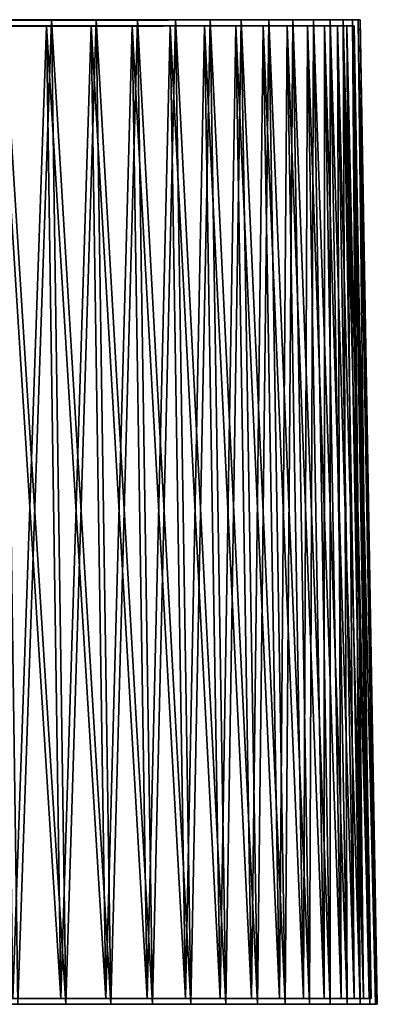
# Model space of a CAD drawing. Header units: millimetres. Extents: x -65 to 65, y -966 to 33.
# Tile 48 of 48: x 53 to 65, y 0 to 33. Entities that reach past the tile are written whole.
import ezdxf

# ---------------------------------------------------------------- set-up
doc = ezdxf.new("R2010")
doc.units = ezdxf.units.MM
doc.header["$LTSCALE"] = 65.185185
for name, color, linetype in [('1', 7, 'CONTINUOUS'), ('10', 7, 'CONTINUOUS'), ('11', 7, 'CONTINUOUS'), ('12', 7, 'CONTINUOUS'), ('13', 7, 'CONTINUOUS'), ('14', 7, 'CONTINUOUS'), ('2', 7, 'CONTINUOUS'), ('4', 7, 'CONTINUOUS'), ('5', 7, 'CONTINUOUS'), ('7', 7, 'CONTINUOUS')]:
    doc.layers.add(name, color=color, linetype=linetype)

msp = doc.modelspace()

# ---------------------------------------------------------------- linework, layer by layer
at = {"layer": '1', "linetype": 'Continuous'}
for points in [[(54.423, 0, 35.286), (52.34, 33.023, 37.324), (52.809, 0, 37.659), (54.423, 0, 35.286)], [(53.939, 33.023, 34.972), (52.34, 33.023, 37.324), (54.423, 0, 35.286), (53.939, 33.023, 34.972)], [(55.434, 33.023, 32.552), (53.939, 33.023, 34.972), (55.931, 0, 32.844), (55.434, 33.023, 32.552)], [(55.931, 0, 32.844), (53.939, 33.023, 34.972), (54.423, 0, 35.286), (55.931, 0, 32.844)], [(56.819, 33.023, 30.068), (55.434, 33.023, 32.552), (57.329, 0, 30.338), (56.819, 33.023, 30.068)], [(57.329, 0, 30.338), (55.434, 33.023, 32.552), (55.931, 0, 32.844), (57.329, 0, 30.338)], [(58.614, 0, 27.772), (56.819, 33.023, 30.068), (57.329, 0, 30.338), (58.614, 0, 27.772)], [(58.094, 33.023, 27.525), (56.819, 33.023, 30.068), (58.614, 0, 27.772), (58.094, 33.023, 27.525)], [(59.786, 0, 25.152), (58.094, 33.023, 27.525), (58.614, 0, 27.772), (59.786, 0, 25.152)], [(59.254, 33.023, 24.929), (58.094, 33.023, 27.525), (59.786, 0, 25.152), (59.254, 33.023, 24.929)], [(60.84, 0, 22.483), (59.254, 33.023, 24.929), (59.786, 0, 25.152), (60.84, 0, 22.483)], [(60.299, 33.023, 22.283), (59.254, 33.023, 24.929), (60.84, 0, 22.483), (60.299, 33.023, 22.283)], [(61.226, 33.023, 19.594), (60.299, 33.023, 22.283), (61.775, 0, 19.77), (61.226, 33.023, 19.594)], [(61.775, 0, 19.77), (60.299, 33.023, 22.283), (60.84, 0, 22.483), (61.775, 0, 19.77)], [(62.032, 33.023, 16.867), (61.226, 33.023, 19.594), (62.589, 0, 17.018), (62.032, 33.023, 16.867)], [(62.589, 0, 17.018), (61.226, 33.023, 19.594), (61.775, 0, 19.77), (62.589, 0, 17.018)], [(63.28, 0, 14.233), (62.032, 33.023, 16.867), (62.589, 0, 17.018), (63.28, 0, 14.233)], [(62.718, 33.023, 14.107), (62.032, 33.023, 16.867), (63.28, 0, 14.233), (62.718, 33.023, 14.107)], [(63.28, 33.023, 11.318), (62.718, 33.023, 14.107), (63.848, 0, 11.42), (63.28, 33.023, 11.318)], [(63.848, 0, 11.42), (62.718, 33.023, 14.107), (63.28, 0, 14.233), (63.848, 0, 11.42)], [(64.29, 0, 8.585), (63.28, 33.023, 11.318), (63.848, 0, 11.42), (64.29, 0, 8.585)], [(63.719, 33.023, 8.508), (63.28, 33.023, 11.318), (64.29, 0, 8.585), (63.719, 33.023, 8.508)], [(64.033, 33.023, 5.681), (63.719, 33.023, 8.508), (64.607, 0, 5.732), (64.033, 33.023, 5.681)], [(64.607, 0, 5.732), (63.719, 33.023, 8.508), (64.29, 0, 8.585), (64.607, 0, 5.732)], [(64.798, 0, 2.869), (64.033, 33.023, 5.681), (64.607, 0, 5.732), (64.798, 0, 2.869)], [(64.222, 33.023, 2.844), (64.033, 33.023, 5.681), (64.798, 0, 2.869), (64.222, 33.023, 2.844)], [(64.861, 0), (64.222, 33.023, 2.844), (64.798, 0, 2.869), (64.861, 0)], [(64.285, 33.023), (64.222, 33.023, 2.844), (64.861, 0), (64.285, 33.023)]]:
    msp.add_3dface(points, dxfattribs=at)
at = {"layer": '10', "linetype": 'Continuous'}
for points in [[(53.775, 32.822, 34.865), (52.643, 0.2, 37.54), (52.18, 32.822, 37.21), (53.775, 32.822, 34.865)], [(54.252, 0.2, 35.175), (52.643, 0.2, 37.54), (53.775, 32.822, 34.865), (54.252, 0.2, 35.175)], [(55.264, 32.822, 32.452), (54.252, 0.2, 35.175), (53.775, 32.822, 34.865), (55.264, 32.822, 32.452)], [(55.755, 0.2, 32.741), (54.252, 0.2, 35.175), (55.264, 32.822, 32.452), (55.755, 0.2, 32.741)], [(56.645, 32.822, 29.976), (55.755, 0.2, 32.741), (55.264, 32.822, 32.452), (56.645, 32.822, 29.976)], [(57.149, 0.2, 30.243), (55.755, 0.2, 32.741), (56.645, 32.822, 29.976), (57.149, 0.2, 30.243)], [(57.916, 32.822, 27.441), (57.149, 0.2, 30.243), (56.645, 32.822, 29.976), (57.916, 32.822, 27.441)], [(58.431, 0.2, 27.685), (57.149, 0.2, 30.243), (57.916, 32.822, 27.441), (58.431, 0.2, 27.685)], [(59.073, 32.822, 24.853), (58.431, 0.2, 27.685), (57.916, 32.822, 27.441), (59.073, 32.822, 24.853)], [(59.598, 0.2, 25.073), (58.431, 0.2, 27.685), (59.073, 32.822, 24.853), (59.598, 0.2, 25.073)], [(60.115, 32.822, 22.215), (59.598, 0.2, 25.073), (59.073, 32.822, 24.853), (60.115, 32.822, 22.215)], [(60.649, 0.2, 22.413), (59.598, 0.2, 25.073), (60.115, 32.822, 22.215), (60.649, 0.2, 22.413)], [(61.038, 32.822, 19.534), (60.649, 0.2, 22.413), (60.115, 32.822, 22.215), (61.038, 32.822, 19.534)], [(61.581, 0.2, 19.708), (60.649, 0.2, 22.413), (61.038, 32.822, 19.534), (61.581, 0.2, 19.708)], [(61.843, 32.822, 16.815), (61.581, 0.2, 19.708), (61.038, 32.822, 19.534), (61.843, 32.822, 16.815)], [(62.392, 0.2, 16.965), (61.581, 0.2, 19.708), (61.843, 32.822, 16.815), (62.392, 0.2, 16.965)], [(62.526, 32.822, 14.063), (62.392, 0.2, 16.965), (61.843, 32.822, 16.815), (62.526, 32.822, 14.063)], [(63.082, 0.2, 14.188), (62.392, 0.2, 16.965), (62.526, 32.822, 14.063), (63.082, 0.2, 14.188)], [(63.087, 32.822, 11.284), (63.082, 0.2, 14.188), (62.526, 32.822, 14.063), (63.087, 32.822, 11.284)], [(63.647, 0.2, 11.384), (63.082, 0.2, 14.188), (63.087, 32.822, 11.284), (63.647, 0.2, 11.384)], [(63.524, 32.822, 8.482), (63.647, 0.2, 11.384), (63.087, 32.822, 11.284), (63.524, 32.822, 8.482)], [(64.089, 0.2, 8.558), (63.647, 0.2, 11.384), (63.524, 32.822, 8.482), (64.089, 0.2, 8.558)], [(63.837, 32.822, 5.664), (64.089, 0.2, 8.558), (63.524, 32.822, 8.482), (63.837, 32.822, 5.664)], [(64.025, 32.822, 2.835), (64.404, 0.2, 5.714), (63.837, 32.822, 5.664), (64.025, 32.822, 2.835)], [(64.404, 0.2, 5.714), (64.089, 0.2, 8.558), (63.837, 32.822, 5.664), (64.404, 0.2, 5.714)], [(64.594, 0.2, 2.86), (64.404, 0.2, 5.714), (64.025, 32.822, 2.835), (64.594, 0.2, 2.86)], [(64.088, 32.822), (64.594, 0.2, 2.86), (64.025, 32.822, 2.835), (64.088, 32.822)], [(64.658, 0.2), (64.594, 0.2, 2.86), (64.088, 32.822), (64.658, 0.2)]]:
    msp.add_3dface(points, dxfattribs=at)
at = {"layer": '11', "linetype": 'Continuous'}
for points in [[(37.205, 0.2, 37.205), (54.252, 0.2, 35.175), (38.884, 0.2, 35.447), (37.205, 0.2, 37.205)], [(52.643, 0.2, 37.54), (54.252, 0.2, 35.175), (37.205, 0.2, 37.205), (52.643, 0.2, 37.54)], [(52.643, 0.2, -37.54), (38.884, 0.2, -35.447), (54.252, 0.2, -35.175), (52.643, 0.2, -37.54)], [(38.884, 0.2, -35.447), (40.479, 0.2, -33.614), (54.252, 0.2, -35.175), (38.884, 0.2, -35.447)], [(38.884, 0.2, 35.447), (54.252, 0.2, 35.175), (40.479, 0.2, 33.614), (38.884, 0.2, 35.447)], [(40.479, 0.2, -33.614), (41.988, 0.2, -31.708), (55.755, 0.2, -32.741), (40.479, 0.2, -33.614)], [(54.252, 0.2, -35.175), (40.479, 0.2, -33.614), (55.755, 0.2, -32.741), (54.252, 0.2, -35.175)], [(40.479, 0.2, 33.614), (55.755, 0.2, 32.741), (41.988, 0.2, 31.708), (40.479, 0.2, 33.614)], [(54.252, 0.2, 35.175), (55.755, 0.2, 32.741), (40.479, 0.2, 33.614), (54.252, 0.2, 35.175)], [(41.988, 0.2, -31.708), (43.408, 0.2, -29.735), (57.149, 0.2, -30.243), (41.988, 0.2, -31.708)], [(55.755, 0.2, -32.741), (41.988, 0.2, -31.708), (57.149, 0.2, -30.243), (55.755, 0.2, -32.741)], [(41.988, 0.2, 31.708), (57.149, 0.2, 30.243), (43.408, 0.2, 29.735), (41.988, 0.2, 31.708)], [(55.755, 0.2, 32.741), (57.149, 0.2, 30.243), (41.988, 0.2, 31.708), (55.755, 0.2, 32.741)], [(43.408, 0.2, -29.735), (44.735, 0.2, -27.699), (57.149, 0.2, -30.243), (43.408, 0.2, -29.735)], [(57.149, 0.2, 30.243), (58.431, 0.2, 27.685), (43.408, 0.2, 29.735), (57.149, 0.2, 30.243)], [(43.408, 0.2, 29.735), (58.431, 0.2, 27.685), (44.735, 0.2, 27.699), (43.408, 0.2, 29.735)], [(44.735, 0.2, -27.699), (45.966, 0.2, -25.603), (58.431, 0.2, -27.685), (44.735, 0.2, -27.699)], [(57.149, 0.2, -30.243), (44.735, 0.2, -27.699), (58.431, 0.2, -27.685), (57.149, 0.2, -30.243)], [(44.735, 0.2, 27.699), (58.431, 0.2, 27.685), (45.966, 0.2, 25.603), (44.735, 0.2, 27.699)], [(45.966, 0.2, -25.603), (47.1, 0.2, -23.453), (59.598, 0.2, -25.073), (45.966, 0.2, -25.603)], [(58.431, 0.2, -27.685), (45.966, 0.2, -25.603), (59.598, 0.2, -25.073), (58.431, 0.2, -27.685)], [(58.431, 0.2, 27.685), (59.598, 0.2, 25.073), (45.966, 0.2, 25.603), (58.431, 0.2, 27.685)], [(45.966, 0.2, 25.603), (59.598, 0.2, 25.073), (47.1, 0.2, 23.453), (45.966, 0.2, 25.603)], [(47.1, 0.2, -23.453), (48.133, 0.2, -21.253), (60.649, 0.2, -22.413), (47.1, 0.2, -23.453)], [(59.598, 0.2, -25.073), (47.1, 0.2, -23.453), (60.649, 0.2, -22.413), (59.598, 0.2, -25.073)], [(47.1, 0.2, 23.453), (60.649, 0.2, 22.413), (48.133, 0.2, 21.253), (47.1, 0.2, 23.453)], [(59.598, 0.2, 25.073), (60.649, 0.2, 22.413), (47.1, 0.2, 23.453), (59.598, 0.2, 25.073)], [(48.133, 0.2, -21.253), (49.063, 0.2, -19.007), (61.581, 0.2, -19.708), (48.133, 0.2, -21.253)], [(60.649, 0.2, -22.413), (48.133, 0.2, -21.253), (61.581, 0.2, -19.708), (60.649, 0.2, -22.413)], [(48.133, 0.2, 21.253), (61.581, 0.2, 19.708), (49.063, 0.2, 19.007), (48.133, 0.2, 21.253)], [(60.649, 0.2, 22.413), (61.581, 0.2, 19.708), (48.133, 0.2, 21.253), (60.649, 0.2, 22.413)], [(49.063, 0.2, -19.007), (49.888, 0.2, -16.721), (62.392, 0.2, -16.965), (49.063, 0.2, -19.007)], [(61.581, 0.2, -19.708), (49.063, 0.2, -19.007), (62.392, 0.2, -16.965), (61.581, 0.2, -19.708)], [(49.063, 0.2, 19.007), (62.392, 0.2, 16.965), (49.888, 0.2, 16.721), (49.063, 0.2, 19.007)], [(61.581, 0.2, 19.708), (62.392, 0.2, 16.965), (49.063, 0.2, 19.007), (61.581, 0.2, 19.708)], [(49.888, 0.2, -16.721), (50.607, 0.2, -14.399), (62.392, 0.2, -16.965), (49.888, 0.2, -16.721)], [(62.392, 0.2, 16.965), (63.082, 0.2, 14.188), (49.888, 0.2, 16.721), (62.392, 0.2, 16.965)], [(49.888, 0.2, 16.721), (63.082, 0.2, 14.188), (50.607, 0.2, 14.399), (49.888, 0.2, 16.721)], [(50.607, 0.2, -14.399), (51.218, 0.2, -12.046), (63.082, 0.2, -14.188), (50.607, 0.2, -14.399)], [(62.392, 0.2, -16.965), (50.607, 0.2, -14.399), (63.082, 0.2, -14.188), (62.392, 0.2, -16.965)], [(50.607, 0.2, 14.399), (63.082, 0.2, 14.188), (51.218, 0.2, 12.046), (50.607, 0.2, 14.399)], [(63.082, 0.2, -14.188), (51.218, 0.2, -12.046), (63.647, 0.2, -11.384), (63.082, 0.2, -14.188)], [(51.218, 0.2, -12.046), (51.72, 0.2, -9.668), (63.647, 0.2, -11.384), (51.218, 0.2, -12.046)], [(63.082, 0.2, 14.188), (63.647, 0.2, 11.384), (51.218, 0.2, 12.046), (63.082, 0.2, 14.188)], [(51.218, 0.2, 12.046), (63.647, 0.2, 11.384), (51.72, 0.2, 9.668), (51.218, 0.2, 12.046)], [(63.647, 0.2, -11.384), (51.72, 0.2, -9.668), (64.089, 0.2, -8.558), (63.647, 0.2, -11.384)], [(51.72, 0.2, -9.668), (52.111, 0.2, -7.269), (64.089, 0.2, -8.558), (51.72, 0.2, -9.668)], [(51.72, 0.2, 9.668), (64.089, 0.2, 8.558), (52.111, 0.2, 7.269), (51.72, 0.2, 9.668)], [(63.647, 0.2, 11.384), (64.089, 0.2, 8.558), (51.72, 0.2, 9.668), (63.647, 0.2, 11.384)], [(52.111, 0.2, -7.269), (52.391, 0.2, -4.855), (64.404, 0.2, -5.714), (52.111, 0.2, -7.269)], [(64.089, 0.2, -8.558), (52.111, 0.2, -7.269), (64.404, 0.2, -5.714), (64.089, 0.2, -8.558)], [(52.111, 0.2, 7.269), (64.404, 0.2, 5.714), (52.391, 0.2, 4.855), (52.111, 0.2, 7.269)], [(64.089, 0.2, 8.558), (64.404, 0.2, 5.714), (52.111, 0.2, 7.269), (64.089, 0.2, 8.558)], [(52.391, 0.2, 4.855), (64.594, 0.2, 2.86), (52.56, 0.2, 2.43), (52.391, 0.2, 4.855)], [(52.391, 0.2, -4.855), (52.56, 0.2, -2.43), (64.594, 0.2, -2.86), (52.391, 0.2, -4.855)], [(64.404, 0.2, -5.714), (52.391, 0.2, -4.855), (64.594, 0.2, -2.86), (64.404, 0.2, -5.714)], [(64.404, 0.2, 5.714), (64.594, 0.2, 2.86), (52.391, 0.2, 4.855), (64.404, 0.2, 5.714)], [(64.594, 0.2, 2.86), (64.658, 0.2), (52.56, 0.2, 2.43), (64.594, 0.2, 2.86)], [(52.56, 0.2, 2.43), (64.658, 0.2), (52.616, 0.2), (52.56, 0.2, 2.43)], [(52.56, 0.2, -2.43), (52.616, 0.2), (64.594, 0.2, -2.86), (52.56, 0.2, -2.43)], [(52.616, 0.2), (64.658, 0.2), (64.594, 0.2, -2.86), (52.616, 0.2)]]:
    msp.add_3dface(points, dxfattribs=at)
at = {"layer": '12', "linetype": 'Continuous'}
for points in [[(64.088, 32.822), (64.025, 32.822, 2.835), (0, 32.701), (64.088, 32.822)], [(64.025, 32.822, 2.835), (63.837, 32.822, 5.664), (0, 32.701), (64.025, 32.822, 2.835)], [(63.837, 32.822, 5.664), (63.524, 32.822, 8.482), (0, 32.701), (63.837, 32.822, 5.664)], [(63.524, 32.822, 8.482), (63.087, 32.822, 11.284), (0, 32.701), (63.524, 32.822, 8.482)], [(63.087, 32.822, 11.284), (62.526, 32.822, 14.063), (0, 32.701), (63.087, 32.822, 11.284)], [(62.526, 32.822, 14.063), (61.843, 32.822, 16.815), (0, 32.701), (62.526, 32.822, 14.063)], [(61.843, 32.822, 16.815), (61.038, 32.822, 19.534), (0, 32.701), (61.843, 32.822, 16.815)], [(61.038, 32.822, 19.534), (60.115, 32.822, 22.215), (0, 32.701), (61.038, 32.822, 19.534)], [(60.115, 32.822, 22.215), (59.073, 32.822, 24.853), (0, 32.701), (60.115, 32.822, 22.215)], [(59.073, 32.822, 24.853), (57.916, 32.822, 27.441), (0, 32.701), (59.073, 32.822, 24.853)], [(57.916, 32.822, 27.441), (56.645, 32.822, 29.976), (0, 32.701), (57.916, 32.822, 27.441)], [(56.645, 32.822, 29.976), (55.264, 32.822, 32.452), (0, 32.701), (56.645, 32.822, 29.976)], [(55.264, 32.822, 32.452), (53.775, 32.822, 34.865), (0, 32.701), (55.264, 32.822, 32.452)], [(53.775, 32.822, 34.865), (52.18, 32.822, 37.21), (0, 32.701), (53.775, 32.822, 34.865)]]:
    msp.add_3dface(points, dxfattribs=at)
at = {"layer": '13', "linetype": 'Continuous'}
for points in [[(52.643, 0.2, -37.54), (54.252, 0.2, -35.175), (52.18, 32.822, -37.21), (52.643, 0.2, -37.54)], [(52.18, 32.822, -37.21), (54.252, 0.2, -35.175), (53.775, 32.822, -34.865), (52.18, 32.822, -37.21)], [(54.252, 0.2, -35.175), (55.755, 0.2, -32.741), (53.775, 32.822, -34.865), (54.252, 0.2, -35.175)], [(53.775, 32.822, -34.865), (55.755, 0.2, -32.741), (55.264, 32.822, -32.452), (53.775, 32.822, -34.865)], [(55.755, 0.2, -32.741), (57.149, 0.2, -30.243), (55.264, 32.822, -32.452), (55.755, 0.2, -32.741)], [(55.264, 32.822, -32.452), (57.149, 0.2, -30.243), (56.645, 32.822, -29.976), (55.264, 32.822, -32.452)], [(57.149, 0.2, -30.243), (58.431, 0.2, -27.685), (56.645, 32.822, -29.976), (57.149, 0.2, -30.243)], [(56.645, 32.822, -29.976), (58.431, 0.2, -27.685), (57.916, 32.822, -27.441), (56.645, 32.822, -29.976)], [(57.916, 32.822, -27.441), (59.598, 0.2, -25.073), (59.073, 32.822, -24.853), (57.916, 32.822, -27.441)], [(58.431, 0.2, -27.685), (59.598, 0.2, -25.073), (57.916, 32.822, -27.441), (58.431, 0.2, -27.685)], [(59.073, 32.822, -24.853), (60.649, 0.2, -22.413), (60.115, 32.822, -22.215), (59.073, 32.822, -24.853)], [(59.598, 0.2, -25.073), (60.649, 0.2, -22.413), (59.073, 32.822, -24.853), (59.598, 0.2, -25.073)], [(60.649, 0.2, -22.413), (61.581, 0.2, -19.708), (60.115, 32.822, -22.215), (60.649, 0.2, -22.413)], [(60.115, 32.822, -22.215), (61.581, 0.2, -19.708), (61.038, 32.822, -19.534), (60.115, 32.822, -22.215)], [(61.581, 0.2, -19.708), (62.392, 0.2, -16.965), (61.038, 32.822, -19.534), (61.581, 0.2, -19.708)], [(61.038, 32.822, -19.534), (62.392, 0.2, -16.965), (61.843, 32.822, -16.815), (61.038, 32.822, -19.534)], [(62.392, 0.2, -16.965), (63.082, 0.2, -14.188), (61.843, 32.822, -16.815), (62.392, 0.2, -16.965)], [(61.843, 32.822, -16.815), (63.082, 0.2, -14.188), (62.526, 32.822, -14.063), (61.843, 32.822, -16.815)], [(63.082, 0.2, -14.188), (63.647, 0.2, -11.384), (62.526, 32.822, -14.063), (63.082, 0.2, -14.188)], [(62.526, 32.822, -14.063), (63.647, 0.2, -11.384), (63.087, 32.822, -11.284), (62.526, 32.822, -14.063)], [(63.647, 0.2, -11.384), (64.089, 0.2, -8.558), (63.087, 32.822, -11.284), (63.647, 0.2, -11.384)], [(63.087, 32.822, -11.284), (64.089, 0.2, -8.558), (63.524, 32.822, -8.482), (63.087, 32.822, -11.284)], [(64.089, 0.2, -8.558), (64.404, 0.2, -5.714), (63.524, 32.822, -8.482), (64.089, 0.2, -8.558)], [(63.524, 32.822, -8.482), (64.404, 0.2, -5.714), (63.837, 32.822, -5.664), (63.524, 32.822, -8.482)], [(64.404, 0.2, -5.714), (64.594, 0.2, -2.86), (63.837, 32.822, -5.664), (64.404, 0.2, -5.714)], [(63.837, 32.822, -5.664), (64.594, 0.2, -2.86), (64.025, 32.822, -2.835), (63.837, 32.822, -5.664)], [(64.594, 0.2, -2.86), (64.658, 0.2), (64.025, 32.822, -2.835), (64.594, 0.2, -2.86)], [(64.658, 0.2), (64.088, 32.822), (64.025, 32.822, -2.835), (64.658, 0.2)]]:
    msp.add_3dface(points, dxfattribs=at)
at = {"layer": '14', "linetype": 'Continuous'}
for points in [[(64.088, 32.822), (0, 32.701), (64.025, 32.822, -2.835), (64.088, 32.822)], [(0, 32.701), (52.18, 32.822, -37.21), (53.775, 32.822, -34.865), (0, 32.701)], [(0, 32.701), (53.775, 32.822, -34.865), (55.264, 32.822, -32.452), (0, 32.701)], [(0, 32.701), (55.264, 32.822, -32.452), (56.645, 32.822, -29.976), (0, 32.701)], [(0, 32.701), (56.645, 32.822, -29.976), (57.916, 32.822, -27.441), (0, 32.701)], [(0, 32.701), (57.916, 32.822, -27.441), (59.073, 32.822, -24.853), (0, 32.701)], [(0, 32.701), (59.073, 32.822, -24.853), (60.115, 32.822, -22.215), (0, 32.701)], [(0, 32.701), (60.115, 32.822, -22.215), (61.038, 32.822, -19.534), (0, 32.701)], [(0, 32.701), (61.038, 32.822, -19.534), (61.843, 32.822, -16.815), (0, 32.701)], [(0, 32.701), (61.843, 32.822, -16.815), (62.526, 32.822, -14.063), (0, 32.701)], [(0, 32.701), (62.526, 32.822, -14.063), (63.087, 32.822, -11.284), (0, 32.701)], [(0, 32.701), (63.087, 32.822, -11.284), (63.524, 32.822, -8.482), (0, 32.701)], [(0, 32.701), (63.524, 32.822, -8.482), (63.837, 32.822, -5.664), (0, 32.701)], [(0, 32.701), (63.837, 32.822, -5.664), (64.025, 32.822, -2.835), (0, 32.701)]]:
    msp.add_3dface(points, dxfattribs=at)
at = {"layer": '2', "linetype": 'Continuous'}
for points in [[(54.423, 0, -35.286), (37.258, 0, -37.258), (52.809, 0, -37.659), (54.423, 0, -35.286)], [(38.939, 0, -35.497), (37.258, 0, -37.258), (54.423, 0, -35.286), (38.939, 0, -35.497)], [(40.536, 0, -33.661), (38.939, 0, -35.497), (54.423, 0, -35.286), (40.536, 0, -33.661)], [(40.536, 0, 33.661), (54.423, 0, 35.286), (38.939, 0, 35.497), (40.536, 0, 33.661)], [(54.423, 0, 35.286), (52.809, 0, 37.659), (38.939, 0, 35.497), (54.423, 0, 35.286)], [(42.048, 0, -31.753), (40.536, 0, -33.661), (55.931, 0, -32.844), (42.048, 0, -31.753)], [(55.931, 0, -32.844), (40.536, 0, -33.661), (54.423, 0, -35.286), (55.931, 0, -32.844)], [(42.048, 0, 31.753), (55.931, 0, 32.844), (40.536, 0, 33.661), (42.048, 0, 31.753)], [(55.931, 0, 32.844), (54.423, 0, 35.286), (40.536, 0, 33.661), (55.931, 0, 32.844)], [(43.469, 0, -29.777), (42.048, 0, -31.753), (57.329, 0, -30.338), (43.469, 0, -29.777)], [(57.329, 0, -30.338), (42.048, 0, -31.753), (55.931, 0, -32.844), (57.329, 0, -30.338)], [(43.469, 0, 29.777), (57.329, 0, 30.338), (42.048, 0, 31.753), (43.469, 0, 29.777)], [(57.329, 0, 30.338), (55.931, 0, 32.844), (42.048, 0, 31.753), (57.329, 0, 30.338)], [(44.798, 0, -27.738), (43.469, 0, -29.777), (58.614, 0, -27.772), (44.798, 0, -27.738)], [(58.614, 0, -27.772), (43.469, 0, -29.777), (57.329, 0, -30.338), (58.614, 0, -27.772)], [(44.798, 0, 27.738), (58.614, 0, 27.772), (43.469, 0, 29.777), (44.798, 0, 27.738)], [(58.614, 0, 27.772), (57.329, 0, 30.338), (43.469, 0, 29.777), (58.614, 0, 27.772)], [(46.031, 0, -25.639), (44.798, 0, -27.738), (59.786, 0, -25.152), (46.031, 0, -25.639)], [(59.786, 0, -25.152), (44.798, 0, -27.738), (58.614, 0, -27.772), (59.786, 0, -25.152)], [(46.031, 0, 25.639), (58.614, 0, 27.772), (44.798, 0, 27.738), (46.031, 0, 25.639)], [(47.166, 0, -23.486), (46.031, 0, -25.639), (59.786, 0, -25.152), (47.166, 0, -23.486)], [(47.166, 0, 23.486), (59.786, 0, 25.152), (46.031, 0, 25.639), (47.166, 0, 23.486)], [(59.786, 0, 25.152), (58.614, 0, 27.772), (46.031, 0, 25.639), (59.786, 0, 25.152)], [(48.201, 0, -21.283), (47.166, 0, -23.486), (60.84, 0, -22.483), (48.201, 0, -21.283)], [(60.84, 0, -22.483), (47.166, 0, -23.486), (59.786, 0, -25.152), (60.84, 0, -22.483)], [(48.201, 0, 21.283), (60.84, 0, 22.483), (47.166, 0, 23.486), (48.201, 0, 21.283)], [(60.84, 0, 22.483), (59.786, 0, 25.152), (47.166, 0, 23.486), (60.84, 0, 22.483)], [(49.132, 0, -19.034), (48.201, 0, -21.283), (61.775, 0, -19.77), (49.132, 0, -19.034)], [(61.775, 0, -19.77), (48.201, 0, -21.283), (60.84, 0, -22.483), (61.775, 0, -19.77)], [(49.132, 0, 19.034), (61.775, 0, 19.77), (48.201, 0, 21.283), (49.132, 0, 19.034)], [(61.775, 0, 19.77), (60.84, 0, 22.483), (48.201, 0, 21.283), (61.775, 0, 19.77)], [(49.959, 0, -16.744), (49.132, 0, -19.034), (62.589, 0, -17.018), (49.959, 0, -16.744)], [(62.589, 0, -17.018), (49.132, 0, -19.034), (61.775, 0, -19.77), (62.589, 0, -17.018)], [(49.959, 0, 16.744), (62.589, 0, 17.018), (49.132, 0, 19.034), (49.959, 0, 16.744)], [(62.589, 0, 17.018), (61.775, 0, 19.77), (49.132, 0, 19.034), (62.589, 0, 17.018)], [(50.679, 0, -14.419), (49.959, 0, -16.744), (63.28, 0, -14.233), (50.679, 0, -14.419)], [(63.28, 0, -14.233), (49.959, 0, -16.744), (62.589, 0, -17.018), (63.28, 0, -14.233)], [(50.679, 0, 14.419), (62.589, 0, 17.018), (49.959, 0, 16.744), (50.679, 0, 14.419)], [(51.291, 0, -12.063), (50.679, 0, -14.419), (63.28, 0, -14.233), (51.291, 0, -12.063)], [(63.28, 0, 14.233), (62.589, 0, 17.018), (50.679, 0, 14.419), (63.28, 0, 14.233)], [(51.291, 0, 12.063), (63.28, 0, 14.233), (50.679, 0, 14.419), (51.291, 0, 12.063)], [(51.793, 0, -9.682), (51.291, 0, -12.063), (63.848, 0, -11.42), (51.793, 0, -9.682)], [(63.848, 0, -11.42), (51.291, 0, -12.063), (63.28, 0, -14.233), (63.848, 0, -11.42)], [(51.793, 0, 9.682), (63.848, 0, 11.42), (51.291, 0, 12.063), (51.793, 0, 9.682)], [(63.848, 0, 11.42), (63.28, 0, 14.233), (51.291, 0, 12.063), (63.848, 0, 11.42)], [(52.185, 0, -7.28), (51.793, 0, -9.682), (64.29, 0, -8.585), (52.185, 0, -7.28)], [(64.29, 0, -8.585), (51.793, 0, -9.682), (63.848, 0, -11.42), (64.29, 0, -8.585)], [(52.185, 0, 7.28), (64.29, 0, 8.585), (51.793, 0, 9.682), (52.185, 0, 7.28)], [(64.29, 0, 8.585), (63.848, 0, 11.42), (51.793, 0, 9.682), (64.29, 0, 8.585)], [(52.465, 0, -4.862), (52.185, 0, -7.28), (64.607, 0, -5.732), (52.465, 0, -4.862)], [(64.607, 0, -5.732), (52.185, 0, -7.28), (64.29, 0, -8.585), (64.607, 0, -5.732)], [(52.465, 0, 4.862), (64.607, 0, 5.732), (52.185, 0, 7.28), (52.465, 0, 4.862)], [(64.607, 0, 5.732), (64.29, 0, 8.585), (52.185, 0, 7.28), (64.607, 0, 5.732)], [(52.634, 0, -2.433), (52.465, 0, -4.862), (64.798, 0, -2.869), (52.634, 0, -2.433)], [(64.798, 0, -2.869), (52.465, 0, -4.862), (64.607, 0, -5.732), (64.798, 0, -2.869)], [(52.634, 0, 2.433), (64.798, 0, 2.869), (52.465, 0, 4.862), (52.634, 0, 2.433)], [(64.798, 0, 2.869), (64.607, 0, 5.732), (52.465, 0, 4.862), (64.798, 0, 2.869)], [(52.69, 0), (64.798, 0, 2.869), (52.634, 0, 2.433), (52.69, 0)], [(64.861, 0), (52.634, 0, -2.433), (64.798, 0, -2.869), (64.861, 0)], [(52.634, 0, -2.433), (64.861, 0), (52.69, 0), (52.634, 0, -2.433)], [(64.861, 0), (64.798, 0, 2.869), (52.69, 0), (64.861, 0)]]:
    msp.add_3dface(points, dxfattribs=at)
at = {"layer": '4', "linetype": 'Continuous'}
for points in [[(64.222, 33.023, 2.844), (64.285, 33.023), (0, 32.901), (64.222, 33.023, 2.844)], [(64.033, 33.023, 5.681), (64.222, 33.023, 2.844), (0, 32.901), (64.033, 33.023, 5.681)], [(63.719, 33.023, 8.508), (64.033, 33.023, 5.681), (0, 32.901), (63.719, 33.023, 8.508)], [(63.28, 33.023, 11.318), (63.719, 33.023, 8.508), (0, 32.901), (63.28, 33.023, 11.318)], [(62.718, 33.023, 14.107), (63.28, 33.023, 11.318), (0, 32.901), (62.718, 33.023, 14.107)], [(62.032, 33.023, 16.867), (62.718, 33.023, 14.107), (0, 32.901), (62.032, 33.023, 16.867)], [(61.226, 33.023, 19.594), (62.032, 33.023, 16.867), (0, 32.901), (61.226, 33.023, 19.594)], [(60.299, 33.023, 22.283), (61.226, 33.023, 19.594), (0, 32.901), (60.299, 33.023, 22.283)], [(59.254, 33.023, 24.929), (60.299, 33.023, 22.283), (0, 32.901), (59.254, 33.023, 24.929)], [(58.094, 33.023, 27.525), (59.254, 33.023, 24.929), (0, 32.901), (58.094, 33.023, 27.525)], [(56.819, 33.023, 30.068), (58.094, 33.023, 27.525), (0, 32.901), (56.819, 33.023, 30.068)], [(55.434, 33.023, 32.552), (56.819, 33.023, 30.068), (0, 32.901), (55.434, 33.023, 32.552)], [(53.939, 33.023, 34.972), (55.434, 33.023, 32.552), (0, 32.901), (53.939, 33.023, 34.972)], [(52.34, 33.023, 37.324), (53.939, 33.023, 34.972), (0, 32.901), (52.34, 33.023, 37.324)]]:
    msp.add_3dface(points, dxfattribs=at)
at = {"layer": '5', "linetype": 'Continuous'}
for points in [[(53.939, 33.023, -34.972), (52.809, 0, -37.659), (52.34, 33.023, -37.324), (53.939, 33.023, -34.972)], [(54.423, 0, -35.286), (52.809, 0, -37.659), (53.939, 33.023, -34.972), (54.423, 0, -35.286)], [(55.434, 33.023, -32.552), (54.423, 0, -35.286), (53.939, 33.023, -34.972), (55.434, 33.023, -32.552)], [(55.931, 0, -32.844), (54.423, 0, -35.286), (55.434, 33.023, -32.552), (55.931, 0, -32.844)], [(56.819, 33.023, -30.068), (55.931, 0, -32.844), (55.434, 33.023, -32.552), (56.819, 33.023, -30.068)], [(57.329, 0, -30.338), (55.931, 0, -32.844), (56.819, 33.023, -30.068), (57.329, 0, -30.338)], [(58.094, 33.023, -27.525), (57.329, 0, -30.338), (56.819, 33.023, -30.068), (58.094, 33.023, -27.525)], [(58.614, 0, -27.772), (57.329, 0, -30.338), (58.094, 33.023, -27.525), (58.614, 0, -27.772)], [(59.254, 33.023, -24.929), (58.614, 0, -27.772), (58.094, 33.023, -27.525), (59.254, 33.023, -24.929)], [(59.786, 0, -25.152), (58.614, 0, -27.772), (59.254, 33.023, -24.929), (59.786, 0, -25.152)], [(60.299, 33.023, -22.283), (59.786, 0, -25.152), (59.254, 33.023, -24.929), (60.299, 33.023, -22.283)], [(60.84, 0, -22.483), (59.786, 0, -25.152), (60.299, 33.023, -22.283), (60.84, 0, -22.483)], [(61.226, 33.023, -19.594), (60.84, 0, -22.483), (60.299, 33.023, -22.283), (61.226, 33.023, -19.594)], [(61.775, 0, -19.77), (60.84, 0, -22.483), (61.226, 33.023, -19.594), (61.775, 0, -19.77)], [(62.032, 33.023, -16.867), (61.775, 0, -19.77), (61.226, 33.023, -19.594), (62.032, 33.023, -16.867)], [(62.589, 0, -17.018), (61.775, 0, -19.77), (62.032, 33.023, -16.867), (62.589, 0, -17.018)], [(62.718, 33.023, -14.107), (62.589, 0, -17.018), (62.032, 33.023, -16.867), (62.718, 33.023, -14.107)], [(63.28, 0, -14.233), (62.589, 0, -17.018), (62.718, 33.023, -14.107), (63.28, 0, -14.233)], [(63.28, 33.023, -11.318), (63.28, 0, -14.233), (62.718, 33.023, -14.107), (63.28, 33.023, -11.318)], [(63.719, 33.023, -8.508), (63.848, 0, -11.42), (63.28, 33.023, -11.318), (63.719, 33.023, -8.508)], [(63.848, 0, -11.42), (63.28, 0, -14.233), (63.28, 33.023, -11.318), (63.848, 0, -11.42)], [(64.033, 33.023, -5.681), (64.29, 0, -8.585), (63.719, 33.023, -8.508), (64.033, 33.023, -5.681)], [(64.29, 0, -8.585), (63.848, 0, -11.42), (63.719, 33.023, -8.508), (64.29, 0, -8.585)], [(64.222, 33.023, -2.844), (64.607, 0, -5.732), (64.033, 33.023, -5.681), (64.222, 33.023, -2.844)], [(64.607, 0, -5.732), (64.29, 0, -8.585), (64.033, 33.023, -5.681), (64.607, 0, -5.732)], [(64.798, 0, -2.869), (64.607, 0, -5.732), (64.222, 33.023, -2.844), (64.798, 0, -2.869)], [(64.285, 33.023), (64.798, 0, -2.869), (64.222, 33.023, -2.844), (64.285, 33.023)], [(64.285, 33.023), (64.861, 0), (64.798, 0, -2.869), (64.285, 33.023)]]:
    msp.add_3dface(points, dxfattribs=at)
at = {"layer": '7', "linetype": 'Continuous'}
for points in [[(0, 32.901), (64.285, 33.023), (64.222, 33.023, -2.844), (0, 32.901)], [(0, 32.901), (64.222, 33.023, -2.844), (64.033, 33.023, -5.681), (0, 32.901)], [(0, 32.901), (64.033, 33.023, -5.681), (63.719, 33.023, -8.508), (0, 32.901)], [(0, 32.901), (63.719, 33.023, -8.508), (63.28, 33.023, -11.318), (0, 32.901)], [(0, 32.901), (63.28, 33.023, -11.318), (62.718, 33.023, -14.107), (0, 32.901)], [(0, 32.901), (62.718, 33.023, -14.107), (62.032, 33.023, -16.867), (0, 32.901)], [(0, 32.901), (62.032, 33.023, -16.867), (61.226, 33.023, -19.594), (0, 32.901)], [(0, 32.901), (61.226, 33.023, -19.594), (60.299, 33.023, -22.283), (0, 32.901)], [(0, 32.901), (60.299, 33.023, -22.283), (59.254, 33.023, -24.929), (0, 32.901)], [(0, 32.901), (59.254, 33.023, -24.929), (58.094, 33.023, -27.525), (0, 32.901)], [(0, 32.901), (58.094, 33.023, -27.525), (56.819, 33.023, -30.068), (0, 32.901)], [(0, 32.901), (56.819, 33.023, -30.068), (55.434, 33.023, -32.552), (0, 32.901)], [(0, 32.901), (55.434, 33.023, -32.552), (53.939, 33.023, -34.972), (0, 32.901)], [(0, 32.901), (53.939, 33.023, -34.972), (52.34, 33.023, -37.324), (0, 32.901)]]:
    msp.add_3dface(points, dxfattribs=at)

doc.saveas('drawing.dxf')
